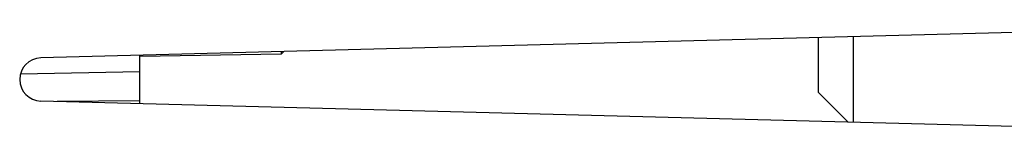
# Model space of a CAD drawing. Header units: inches. Extents: x 0 to 17, y 0 to 11.
# Tile 4 of 29: x 1.2984 to 1.8469, y 5.4792 to 5.5461. Entities that reach past the tile are written whole.
import ezdxf

# ---------------------------------------------------------------- set-up
doc = ezdxf.new("R2010")
doc.units = ezdxf.units.IN
doc.header["$LTSCALE"] = 0.935
doc.header["$MEASUREMENT"] = 0
doc.layers.get('0').update_dxf_attribs({"linetype": 'CONTINUOUS'})

msp = doc.modelspace()

# ---------------------------------------------------------------- linework, layer by layer
at = {"color": 7, "linetype": 'Continuous'}
for p, q in [((2.1251530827, 5.546117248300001), (1.3101955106, 5.524776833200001)), ((1.7432633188, 5.5361171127), (1.7432633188, 5.5055524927)), ((1.7629476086, 5.488672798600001), (1.7629476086, 5.536632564)), ((1.4440525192, 5.5268224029), (1.3653105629, 5.525447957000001)), ((1.3653105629, 5.4990852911), (1.3653105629, 5.5262200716)), ((1.4455247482, 5.528320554), (1.4440525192, 5.5268224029)), ((1.4440525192, 5.5282820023), (1.4440525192, 5.5268224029)), ((1.2988796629, 5.5158823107), (1.3653105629, 5.5170418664)), ((1.7432633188, 5.505552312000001), (1.7599175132, 5.4887521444)), ((2.1251530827, 5.4791881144), (1.3101941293, 5.500528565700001)), ((1.3653105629, 5.5007176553), (1.3192121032, 5.500292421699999))]:
    msp.add_line(p, q, dxfattribs=at)
msp.add_arc((1.3105096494, 5.5126526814), 0.0121282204, 91.5, 268.5092612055, dxfattribs=at)

doc.saveas('drawing.dxf')
